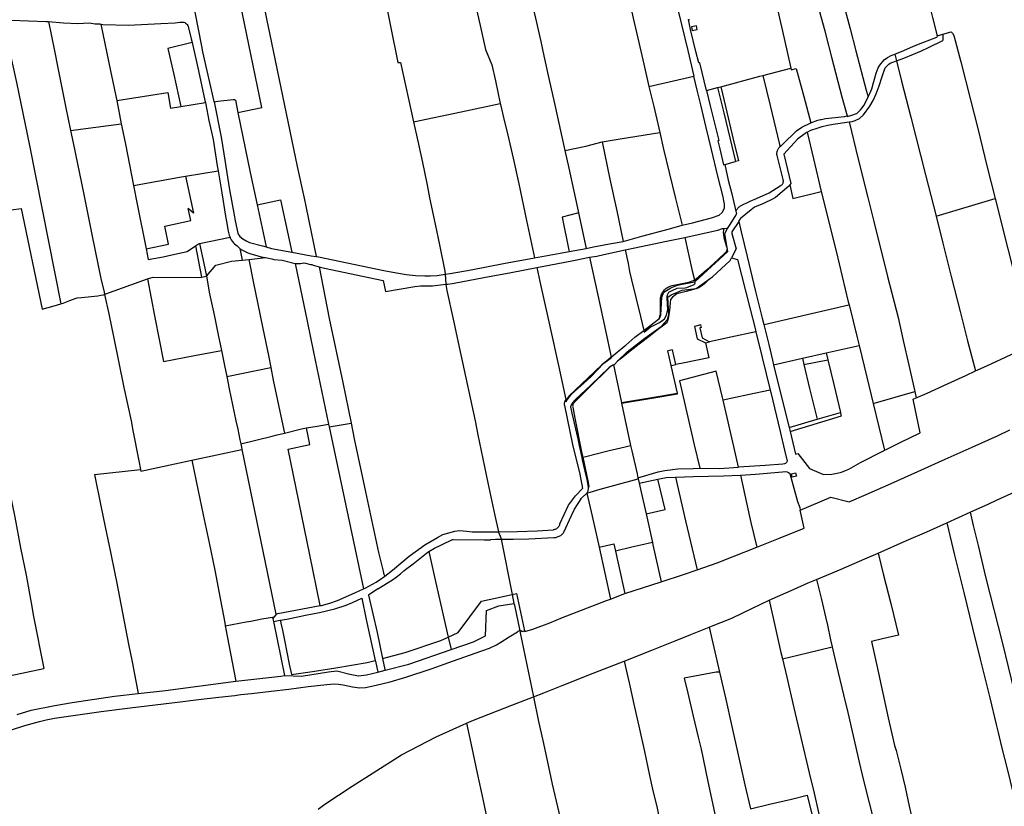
# Model space of a CAD drawing. Header units: inches. Extents: x 210911 to 224988, y 571697 to 586201.
# Tile 71 of 256: x 218325 to 219502, y 576539 to 577479. Entities that reach past the tile are written whole.
import ezdxf

# ---------------------------------------------------------------- set-up
doc = ezdxf.new("R2010")
doc.units = ezdxf.units.IN
doc.header["$MEASUREMENT"] = 0

msp = doc.modelspace()

# ---------------------------------------------------------------- linework, layer by layer
for points in [[(218590.115, 577627.689), (218620.288, 577476.373), (218621.128, 577472.769), (218656.167, 577304.096), (218664.566, 577266.123), (218666.548, 577256.444), (218679.16, 577196.3)], [(219028.921, 577603.018), (219034.273, 577601.426), (219037.247, 577601.23), (219041.692, 577601.254), (219053.619, 577602.326), (219066.966, 577603.667), (219072.277, 577603.548), (219076.584, 577602.301), (219080.131, 577600.841), (219082.849, 577598.535), (219084.143, 577596.339), (219088.736, 577582.928), (219090.381, 577576.622), (219094.938, 577559.528), (219099.459, 577541.214), (219115.811, 577473.9), (219123.164, 577442.617), (219130.404, 577412.146)], [(218858.99, 577543.924), (218860.471, 577537.396), (218865.267, 577516.552), (218875.971, 577469.099), (218881.508, 577443.873), (218889.049, 577425.444), (218893.248, 577406.391), (218899.133, 577379.275)], [(218758.579, 577517.43), (218776.672, 577428.332), (218779.85, 577428.259), (218795.374, 577357.439)], [(218932.509, 577519.196), (218941.211, 577481.204), (218947.483, 577453.4), (218951.319, 577436.094), (218957.271, 577409.096), (218963.837, 577379.138), (218976.188, 577322.993)], [(219302.801, 577523.78), (219311.472, 577490.995), (219314.2, 577480.532), (219317.363, 577468.403), (219324.186, 577442.074), (219336.558, 577395.09), (219338.761, 577387.103)], [(219227.173, 577505.163), (219231.095, 577490.041), (219238.469, 577456.905), (219246.583, 577421.357)], [(219273.664, 577516.616), (219282.511, 577483.165), (219286.943, 577466.167), (219288.282, 577461.033), (219295.146, 577434.545), (219307.588, 577387.295), (219313.812, 577364.727)], [(219407.856, 577514.22), (219416.033, 577481.896), (219421.545, 577460.193)], [(218585.439, 577368.586), (218614.043, 577374.533), (218588.2, 577500.147)], [(219053.394, 577500.656), (219058.041, 577481.183), (219064.63, 577452.101), (219070.519, 577426.44), (219076.804, 577399.514)], [(218534.004, 577488.594), (218541.924, 577447.924), (218543.137, 577441.174)], [(218304.366, 577478.502), (218314.033, 577479.041), (218356.156, 577477.404), (218358.888, 577477.181)], [(218304.366, 577478.502), (218320.639, 577404.431), (218336.25, 577329.157), (218373.904, 577139.885)], [(218358.888, 577477.181), (218376.814, 577475.715), (218394.077, 577474.937), (218407.746, 577475.521), (218414.631, 577474.681), (218415.16, 577474.689), (218416.616, 577474.644), (218420.488, 577474.436), (218421.42, 577474.275)], [(218358.888, 577477.181), (218366.116, 577442.154), (218370.235, 577421.906), (218379.863, 577374.2), (218385.407, 577347.185)], [(218421.42, 577474.275), (218423.837, 577473.856), (218454.641, 577472.815), (218493.137, 577474.961)], [(218421.42, 577474.275), (218433.13, 577418.503), (218440.165, 577384.366), (218440.475, 577382.796)], [(218493.137, 577474.961), (218510.555, 577475.786), (218516.02, 577476.588), (218518.845, 577476.525), (218520.669, 577476.325), (218521.889, 577475.934), (218522.807, 577475.346), (218524.018, 577474.304), (218524.785, 577473.568), (218525.52, 577472.483), (218526.054, 577471.275), (218526.535, 577469.868), (218529.56, 577456.745), (218530.596, 577452.147)], [(219145.542, 577394.979), (219137.839, 577427.959), (219136.522, 577427.689), (219133.082, 577441.593), (219126.652, 577467.883), (219123.924, 577479.535), (219125.164, 577479.839)], [(219134.495, 577467.57), (219133.543, 577472.181), (219127.62, 577470.959), (219128.572, 577466.347), (219134.495, 577467.57)], [(219370.836, 577438.273), (219381.717, 577442.798), (219393.218, 577447.635), (219404.419, 577452.062), (219421.058, 577458.46), (219421.63, 577459.483), (219421.545, 577460.193)], [(219372.875, 577430.083), (219381.698, 577433.602), (219393.175, 577438.338), (219402.553, 577442.235), (219411.141, 577446.351), (219428.09, 577454.429), (219428.586, 577455.426), (219428.714, 577457.51), (219428.467, 577461.241), (219428.329, 577462.089)], [(219421.545, 577460.193), (219428.329, 577462.089)], [(219428.329, 577462.089), (219437.977, 577464.785), (219439.873, 577463.36), (219441.277, 577460.608), (219449.853, 577428.908), (219461.254, 577383.754), (219469.961, 577349.541), (219481.326, 577303.192), (219490.654, 577265.862)], [(218530.596, 577452.147), (218501.809, 577445.012), (218508.936, 577414.01)], [(218530.596, 577452.147), (218538.234, 577418.251)], [(218543.137, 577441.174), (218556.722, 577381.683), (218556.854, 577381.371), (218556.908, 577381.107)], [(219344.885, 577402.736), (219346.507, 577408.541), (219348.635, 577415.552), (219350.948, 577421.904), (219352.969, 577425.028), (219358.074, 577431.592), (219361.854, 577434.152), (219366.572, 577436.85), (219370.836, 577438.273)], [(219370.836, 577438.273), (219372.875, 577430.083)], [(219316.069, 577357.22), (219319.896, 577357.901), (219323.26, 577359.161), (219328.518, 577361.332), (219333.418, 577365.887), (219341.073, 577375.911), (219345.083, 577382.716), (219348.288, 577390.984), (219352.015, 577400.224), (219355.667, 577411.572), (219359.177, 577421.927), (219363.699, 577426.274), (219365.311, 577427.386), (219368.497, 577428.668), (219372.875, 577430.083)], [(219372.875, 577430.083), (219378.872, 577406.008), (219389.894, 577362.881), (219407.313, 577294.023), (219420.033, 577244.745)], [(218508.936, 577414.01), (218517.193, 577375.515)], [(218538.234, 577418.251), (218546.061, 577382.724), (218546.475, 577380.568)], [(219076.804, 577399.514), (219130.404, 577412.146)], [(219116.367, 577233.71), (219128.881, 577236.629), (219151.594, 577242.744), (219160.904, 577245.98), (219164.473, 577249.172), (219166.095, 577251.656), (219167.028, 577254.436), (219167.324, 577257.31), (219167.124, 577259.187), (219166.443, 577263.141), (219165.372, 577267.802), (219159.342, 577292.547), (219151.78, 577324.386), (219145.376, 577350.626), (219138.682, 577377.75), (219134.488, 577395.329), (219130.404, 577412.146)], [(219162.639, 577399.368), (219209.531, 577411.902), (219213.104, 577412.814)], [(219213.104, 577412.814), (219246.583, 577421.357)], [(219213.104, 577412.814), (219221.675, 577377.069), (219232.738, 577330.413), (219233.585, 577327.877)], [(219246.583, 577421.357), (219247.01, 577419.489), (219252.885, 577421.033), (219262.04, 577387.663), (219270.543, 577356.254)], [(219076.804, 577399.514), (219082.697, 577375.707), (219089.667, 577344.521)], [(219158.888, 577398.365), (219162.639, 577399.368)], [(219162.639, 577399.368), (219168.171, 577375.742), (219177.622, 577336.559), (219183.877, 577310.913), (219180.246, 577309.944)], [(219338.761, 577387.103), (219340.715, 577391.249), (219343.216, 577396.766), (219344.885, 577402.736)], [(218440.475, 577382.796), (218501.612, 577392.308), (218504.889, 577373.87)], [(219145.542, 577394.979), (219158.888, 577398.365)], [(219145.542, 577394.979), (219150.077, 577376.439), (219160.317, 577334.98), (219159.203, 577334.712), (219161.422, 577325.213), (219166.12, 577305.838), (219167.628, 577306.276)], [(219158.888, 577398.365), (219166.356, 577367.998), (219175.917, 577328.207), (219180.246, 577309.944)], [(218440.475, 577382.796), (218445.975, 577354.981)], [(218504.889, 577373.87), (218517.193, 577375.515)], [(218517.193, 577375.515), (218546.475, 577380.568)], [(218546.475, 577380.568), (218546.969, 577377.996), (218550.742, 577359.042), (218553.817, 577344.973), (218555.842, 577336.065), (218560.643, 577304.949), (218561.685, 577298.696)], [(218556.908, 577381.107), (218558.997, 577381.61), (218561.265, 577382.135), (218579.623, 577384.158), (218581.282, 577384.043), (218582.428, 577383.228), (218585.439, 577368.586)], [(218556.908, 577381.107), (218565.403, 577339.172), (218570.372, 577309.23), (218574.887, 577278.683), (218581.138, 577243.711), (218582.161, 577239.08)], [(218795.374, 577357.439), (218852.26, 577369.417), (218899.133, 577379.275)], [(218899.133, 577379.275), (218899.404, 577378.026), (218903.081, 577362.369), (218908.154, 577341.478), (218914.521, 577313.981), (218921.103, 577283.235), (218930.449, 577239.457), (218940.092, 577194.694)], [(219323.621, 577366.818), (219325.272, 577367.364), (219329.59, 577371.709), (219331.821, 577374.276), (219333.823, 577376.789), (219336.403, 577382.104), (219338.761, 577387.103)], [(218585.439, 577368.586), (218600.185, 577296.881), (218608.455, 577258.135)], [(219282.989, 577360.303), (219287.951, 577361.358), (219299.372, 577362.744), (219310.312, 577363.789)], [(219310.312, 577363.789), (219311.143, 577363.927)], [(219311.143, 577363.927), (219313.812, 577364.727)], [(219313.812, 577364.727), (219313.906, 577364.386)], [(219313.906, 577364.386), (219314.061, 577363.826), (219320.566, 577365.809), (219323.621, 577366.818)], [(218385.407, 577347.185), (218445.975, 577354.981)], [(218445.975, 577354.981), (218446.645, 577351.594), (218451.146, 577330.858), (218460.55, 577281.366)], [(218795.374, 577357.439), (218800.445, 577334.303), (218804.715, 577314.398), (218807.917, 577299.155), (218811.955, 577279.686), (218814.609, 577266.414), (218821.097, 577235.121), (218826.273, 577210.306), (218832.792, 577178.864), (218833.197, 577175.299)], [(219259.767, 577350.904), (219270.382, 577356.175), (219270.543, 577356.254)], [(219266.044, 577344.969), (219270.385, 577347.528), (219278.078, 577349.982), (219284.104, 577351.655), (219290.588, 577353.206), (219297.202, 577354.504), (219316.069, 577357.22)], [(219270.543, 577356.254), (219278.574, 577359.365), (219281.905, 577360.073)], [(219281.905, 577360.073), (219282.707, 577360.274), (219282.989, 577360.303)], [(219316.069, 577357.22), (219327.055, 577312.798), (219338.541, 577266.933), (219345.786, 577238.215), (219362.104, 577172.367), (219374.589, 577123.568), (219380.959, 577095.855), (219387.63, 577066.368), (219394.654, 577035.121)], [(218385.407, 577347.185), (218388.449, 577332.36), (218401.129, 577270.698), (218411.353, 577220.569), (218421.671, 577170.056), (218425.438, 577153.823), (218426.025, 577151.161)], [(219020.961, 577333.359), (219042.459, 577336.995), (219089.667, 577344.521)], [(219089.667, 577344.521), (219094.293, 577324.764), (219100.997, 577296.775), (219108.498, 577265.749), (219116.367, 577233.71)], [(219233.769, 577327.33), (219236.489, 577330.23), (219253.286, 577346.481)], [(219266.044, 577344.969), (219263.7, 577343.586), (219254.281, 577336.64), (219238.056, 577318.817), (219242.513, 577300.48), (219246.519, 577283.763), (219245.28, 577282.191)], [(219253.286, 577346.481), (219259.767, 577350.904)], [(219266.044, 577344.969), (219273.607, 577313.173), (219282.879, 577274.165)], [(218976.188, 577322.993), (219001.537, 577328.376), (219020.961, 577333.359)], [(219020.961, 577333.359), (219030.143, 577288.991), (219038.285, 577251.037), (219046.206, 577214.528)], [(218976.188, 577322.993), (218980.932, 577302.046), (218991.08, 577256.123), (218992.706, 577248.652)], [(219229.998, 577317.325), (219229.896, 577318.284), (219229.869, 577319.247), (219229.919, 577320.21), (219230.044, 577321.166), (219230.244, 577322.109), (219230.518, 577323.034), (219230.864, 577323.934), (219231.28, 577324.804), (219231.764, 577325.638), (219232.311, 577326.431), (219232.92, 577327.179), (219233.585, 577327.877)], [(219237.314, 577288.259), (219229.998, 577317.325)], [(219233.585, 577327.877), (219233.769, 577327.33)], [(219167.628, 577306.276), (219180.246, 577309.944)], [(219167.628, 577306.276), (219171.72, 577287.514), (219175.823, 577271.23), (219180.893, 577250.685)], [(218522.872, 577292.284), (218561.685, 577298.696)], [(218561.685, 577298.696), (218566.044, 577272.527), (218570.432, 577244.561), (218571.739, 577238.383)], [(218460.55, 577281.366), (218518.016, 577291.482), (218522.872, 577292.284)], [(218460.55, 577281.366), (218464.788, 577259.062), (218475.744, 577205.54)], [(218522.872, 577292.284), (218532.221, 577248.221), (218526.033, 577253.683)], [(219245.28, 577282.191), (219243.891, 577280.429), (219228.044, 577267.132), (219224.413, 577264.878), (219213.857, 577259.646), (219203.01, 577255.325), (219199.108, 577252.382), (219192.693, 577247.022), (219186.202, 577241.762), (219183.951, 577238.763), (219184.119, 577238.092)], [(219233.787, 577280.966), (219234.406, 577281.256), (219234.987, 577281.615), (219235.525, 577282.037), (219236.011, 577282.517), (219236.439, 577283.049), (219236.804, 577283.627), (219237.102, 577284.242), (219237.328, 577284.887), (219237.479, 577285.553), (219237.554, 577286.232), (219237.551, 577286.915), (219237.471, 577287.594), (219237.314, 577288.259)], [(219245.28, 577282.191), (219249.042, 577265.707), (219282.879, 577274.165)], [(219186.473, 577256.86), (219197.738, 577262.505), (219205.594, 577265.641), (219220.46, 577272.385), (219233.787, 577280.966)], [(219282.879, 577274.165), (219300.607, 577202.822), (219315.161, 577142.185), (219316.032, 577138.626)], [(218608.455, 577258.135), (218636.415, 577263.989), (218650.06, 577201.515)], [(218608.455, 577258.135), (218619.175, 577207.908)], [(219420.033, 577244.745), (219490.654, 577265.862)], [(219490.654, 577265.862), (219505.738, 577205.537), (219519.123, 577153.624), (219535.326, 577090.728)], [(218245.159, 577242.52), (218326.36, 577253.695), (218351.254, 577133.468), (218365.723, 577137.602)], [(218475.744, 577205.54), (218502.356, 577211.225), (218498, 577232.848), (218529.018, 577239.607), (218526.033, 577253.683)], [(218992.706, 577248.652), (218991.449, 577248.314), (218973.02, 577243.364), (218981.037, 577203.864), (218981.366, 577202.245)], [(218992.706, 577248.652), (219001.956, 577206.153)], [(219170.914, 577229.73), (219173.989, 577234.833), (219180.941, 577246.296), (219181.682, 577247.488)], [(219180.893, 577250.685), (219181.375, 577251.624), (219181.925, 577252.525), (219182.541, 577253.383), (219183.219, 577254.192), (219183.955, 577254.948), (219184.746, 577255.648), (219185.587, 577256.286), (219186.473, 577256.86)], [(219180.893, 577250.685), (219181.682, 577247.488)], [(218571.739, 577238.383), (218573.859, 577226.824), (218575.069, 577221.955), (218575.97, 577219.444)], [(218582.161, 577239.08), (218585.18, 577224.195), (218585.84, 577222.961), (218586.744, 577221.447), (218587.824, 577220.464)], [(219184.119, 577238.092), (219175.846, 577225.914), (219175.947, 577223.832), (219181.299, 577205.578), (219175.702, 577194.962)], [(219184.119, 577238.092), (219187.122, 577226.1), (219194.227, 577196.364), (219204.294, 577154.496), (219212.11, 577122.685), (219213.985, 577115.22)], [(219420.033, 577244.745), (219428.121, 577212.49), (219438.262, 577172.481), (219448.814, 577130.612), (219457.692, 577095.649), (219467.075, 577059.598)], [(219046.206, 577214.528), (219068.361, 577220.586), (219101.227, 577229.515), (219116.367, 577233.71)], [(219119.636, 577219.194), (219139.247, 577223.468), (219159.185, 577227.873), (219164.752, 577229.744), (219166.532, 577229.894)], [(219131.602, 577166.234), (219132.223, 577166.351), (219171.213, 577202.222), (219167.436, 577223.959), (219170.914, 577229.73)], [(219166.532, 577229.894), (219165.684, 577225.308), (219166.534, 577219.055), (219169.621, 577207.82)], [(219166.532, 577229.894), (219169.294, 577230.128), (219170.914, 577229.73)], [(218534.906, 577209.294), (218538.433, 577211.636)], [(218538.433, 577211.636), (218539.68, 577211.895)], [(218539.68, 577211.895), (218575.97, 577219.444)], [(218539.68, 577211.895), (218544.592, 577188.093), (218547.815, 577172.969)], [(218575.97, 577219.444), (218576.25, 577218.662), (218577.347, 577216.521), (218578.576, 577214.854), (218580.249, 577212.805), (218581.508, 577211.588), (218582.942, 577210.292), (218584.426, 577209.097), (218586.529, 577207.368), (218587.837, 577205.975)], [(218587.824, 577220.464), (218591.102, 577217.734), (218595.884, 577214.662), (218599.452, 577213.03), (218614.77, 577209.106), (218619.175, 577207.908)], [(219001.956, 577206.153), (219010.571, 577207.827), (219029.859, 577211.437), (219046.206, 577214.528)], [(219048.532, 577204.242), (219084.593, 577211.839), (219095.844, 577214.159), (219119.636, 577219.194)], [(219119.636, 577219.194), (219128.562, 577179.319), (219131.108, 577168.36)], [(218475.744, 577205.54), (218477.986, 577192.781), (218496.127, 577196.087), (218506.61, 577198.422), (218524.791, 577202.575)], [(218524.791, 577202.575), (218534.906, 577209.294)], [(218534.906, 577209.294), (218541.997, 577171.874)], [(218587.837, 577205.975), (218590.244, 577204.541), (218593.445, 577202.697), (218597.22, 577200.62), (218600.758, 577199.497), (218605.17, 577198.362), (218613.395, 577196.15), (218618.409, 577195.131)], [(218587.837, 577205.975), (218590.305, 577192.136)], [(218619.175, 577207.908), (218625.744, 577206.12), (218650.06, 577201.515)], [(218650.06, 577201.515), (218673.149, 577197.266), (218679.16, 577196.3)], [(218940.092, 577194.694), (218970.804, 577200.24), (218981.366, 577202.245)], [(218981.366, 577202.245), (219001.956, 577206.153)], [(219005.569, 577195.514), (219014.356, 577196.975), (219022.719, 577198.65), (219048.532, 577204.242)], [(219048.532, 577204.242), (219051.801, 577188), (219053.688, 577178.675), (219056.067, 577168.568), (219061.515, 577145.874), (219066.59, 577124.674), (219070.549, 577107.981)], [(219168.558, 577201.674), (219159.495, 577192.841), (219145.794, 577180.004), (219133.258, 577169.28), (219131.139, 577168.225)], [(219169.621, 577207.82), (219169.896, 577207.27), (219170.1, 577206.689), (219170.228, 577206.087), (219170.279, 577205.473), (219170.252, 577204.858), (219170.147, 577204.252), (219169.966, 577203.663), (219169.712, 577203.103), (219169.389, 577202.579), (219169.002, 577202.1), (219168.558, 577201.674)], [(218547.815, 577172.969), (218558.862, 577185.961), (218577.553, 577190.955), (218590.305, 577192.136)], [(218590.305, 577192.136), (218598.517, 577192.897)], [(218598.517, 577192.897), (218601.879, 577193.042)], [(218598.517, 577192.897), (218604.216, 577164.706), (218608.914, 577141.305), (218615.267, 577110.215), (218622.018, 577078.132), (218624.827, 577063.677)], [(218601.879, 577193.042), (218618.409, 577195.131)], [(218618.409, 577195.131), (218625.843, 577193.581), (218628.311, 577192.973), (218638.203, 577191.864), (218653.831, 577188.049)], [(218653.831, 577188.049), (218660.191, 577188.065), (218664.201, 577188.688), (218666.173, 577188.386), (218672.036, 577187.042)], [(218653.831, 577188.049), (218668.215, 577119.276), (218675.951, 577081.93)], [(218679.16, 577196.3), (218681.653, 577195.899), (218750.243, 577181.599), (218759.919, 577179.59), (218774.849, 577176.744), (218786.749, 577175.028), (218797.819, 577173.674), (218809.01, 577173.298), (218815.241, 577173.423), (218823.817, 577173.716), (218833.198, 577175.276)], [(218833.197, 577175.299), (218839.051, 577176.158), (218864.117, 577180.655), (218902.874, 577187.956), (218940.092, 577194.694)], [(218942.977, 577183.29), (218974.391, 577189.332), (218988.693, 577192.097), (219005.569, 577195.514)], [(219005.569, 577195.514), (219012.875, 577163.021), (219018.381, 577137.507), (219024.697, 577107.914), (219031.566, 577075.946)], [(219150.553, 577170.373), (219152.973, 577172.09), (219173.892, 577191.528), (219175.702, 577194.962)], [(219175.702, 577194.962), (219182.786, 577192.975), (219197.409, 577135.108), (219203.722, 577110.189), (219204.635, 577106.389)], [(218672.036, 577187.042), (218673.608, 577186.675), (218675.464, 577186.159), (218676.855, 577185.538), (218682.394, 577184.141)], [(218682.394, 577184.141), (218688.764, 577182.534), (218759.025, 577167.868), (218761.804, 577154.555)], [(218682.394, 577184.141), (218694.661, 577122.226), (218710.765, 577045.714), (218720.652, 576997.36)], [(218833.197, 577175.299), (218833.198, 577175.276)], [(218833.831, 577163.27), (218836.552, 577163.279), (218843.893, 577164.69), (218879.436, 577171.345), (218912.298, 577177.364), (218942.977, 577183.29)], [(218942.977, 577183.29), (218946.345, 577166.585), (218947.955, 577159.4), (218958.577, 577111.327), (218968.536, 577065.985), (218977.338, 577025.667)], [(218427.324, 577151.634), (218477.505, 577169.576)], [(218477.505, 577169.576), (218484.011, 577171.902), (218538.251, 577171.169)], [(218477.505, 577169.576), (218486.25, 577123.592), (218496.286, 577070.744), (218533.521, 577078.014), (218565.648, 577084.23)], [(218538.251, 577171.169), (218541.997, 577171.874)], [(218541.997, 577171.874), (218547.815, 577172.969)], [(218547.815, 577172.969), (218551.608, 577151.858)], [(218833.198, 577175.276), (218833.831, 577163.27)], [(219039.343, 577071.269), (219050.764, 577082.573), (219071.791, 577098.976), (219091.552, 577112.602), (219098.867, 577120.938), (219100.563, 577126.905), (219099.608, 577147.635), (219103.434, 577150.778), (219116.434, 577156.229), (219133.182, 577158.049), (219150.553, 577170.373)], [(219150.553, 577170.373), (219145.818, 577166.122), (219143.061, 577163.749), (219138.824, 577160.742), (219136.381, 577159.088), (219130.255, 577156.993), (219121.228, 577154.781), (219113.537, 577152.645), (219109.988, 577151.652), (219106.907, 577149.501), (219104.847, 577147.789), (219102.709, 577145.11), (219102.222, 577140.988), (219101.526, 577131.892), (219100.669, 577127.066), (219099.656, 577121.983), (219098.158, 577117.15), (219094.628, 577114.521), (219086.977, 577108.707), (219076.558, 577100.47), (219065.318, 577091.541), (219054.544, 577083.226), (219045.623, 577076.146), (219039.343, 577071.269)], [(219070.549, 577107.981), (219070.973, 577106.183), (219078.349, 577111.835), (219089.407, 577117.556), (219092.409, 577119.37), (219095.327, 577121.767), (219097.637, 577126.266), (219099.536, 577133.223), (219099.028, 577139.77), (219098.649, 577146.04), (219098.516, 577148.782), (219099.003, 577150.515), (219100.589, 577153.887), (219104.403, 577155.762), (219110.668, 577158.707), (219120.165, 577158.923), (219122.218, 577159.354), (219131.013, 577163.142), (219132.067, 577164.247), (219131.602, 577166.234)], [(219088.34, 577121.578), (219089.428, 577122.41), (219090.959, 577126.313), (219092.219, 577147.872), (219094.535, 577153.892), (219102.811, 577159.006), (219111.049, 577162.22), (219116.533, 577163.414), (219131.602, 577166.234)], [(219104.665, 577161.796), (219124.45, 577165.937)], [(219124.45, 577165.937), (219125.605, 577166.203), (219126.745, 577166.525), (219127.868, 577166.903), (219128.972, 577167.336), (219130.052, 577167.822), (219131.108, 577168.36)], [(219131.108, 577168.36), (219131.139, 577168.225)], [(219131.139, 577168.225), (219131.602, 577166.234)], [(218551.608, 577151.858), (218556.967, 577126.59), (218561.755, 577102.96), (218565.648, 577084.23)], [(218761.804, 577154.555), (218796.884, 577160.737), (218803.769, 577161.17)], [(218803.769, 577161.17), (218808.179, 577161.23), (218818.221, 577161.537), (218827.629, 577162.611), (218833.831, 577163.27)], [(218833.831, 577163.27), (218833.851, 577162.894), (218835.282, 577155.921), (218842.785, 577121.711), (218852.076, 577079.092), (218869.05, 576999.999)], [(219090.514, 577143.275), (219090.503, 577144.479), (219090.571, 577145.682), (219090.719, 577146.877), (219090.946, 577148.06), (219091.25, 577149.225), (219091.631, 577150.367), (219092.086, 577151.482), (219092.614, 577152.564), (219093.213, 577153.61), (219093.879, 577154.613), (219094.61, 577155.57), (219095.403, 577156.476), (219096.254, 577157.328), (219097.16, 577158.122), (219098.116, 577158.855), (219099.118, 577159.522), (219100.162, 577160.122), (219101.244, 577160.651), (219102.358, 577161.108), (219103.5, 577161.49), (219104.665, 577161.796)], [(218373.904, 577139.885), (218376.495, 577140.608), (218384.646, 577144.025), (218390.83, 577146.268), (218393.243, 577147.111), (218398.602, 577147.464), (218417.839, 577149.381), (218421.701, 577150.03), (218424.862, 577150.738), (218426.025, 577151.161)], [(218426.025, 577151.161), (218427.324, 577151.634)], [(218426.025, 577151.161), (218431.124, 577128.032), (218436.988, 577098.954), (218442.674, 577071.196), (218449.071, 577039.663), (218457.68, 577000), (218459.95, 576988.36), (218467.05, 576952.1), (218468.8, 576942.005)], [(219090.628, 577129.446), (219090.514, 577143.275)], [(218365.723, 577137.602), (218373.904, 577139.885)], [(219088.34, 577121.578), (219088.864, 577122.474), (219089.324, 577123.404), (219089.718, 577124.364), (219090.042, 577125.35), (219090.297, 577126.356), (219090.48, 577127.377), (219090.59, 577128.409), (219090.628, 577129.446)], [(219213.985, 577115.22), (219214.406, 577115.316), (219271.237, 577128.323), (219315.867, 577138.588), (219316.032, 577138.626)], [(219316.032, 577138.626), (219325.593, 577099.56), (219328.017, 577089.987)], [(219070.549, 577107.981), (219088.34, 577121.578)], [(219049.027, 577090.298), (219059.891, 577099.836), (219070.549, 577107.981)], [(219139.495, 577111.401), (219138.784, 577114.776), (219131.258, 577112.852)], [(219131.258, 577112.852), (219134.632, 577098.144)], [(219139.495, 577111.401), (219137.711, 577111.021)], [(219137.711, 577111.021), (219140.373, 577099.412)], [(219204.635, 577106.389), (219174.765, 577099.928), (219149.182, 577094.377)], [(219204.635, 577106.389), (219212.027, 577075.615), (219221.627, 577036.866)], [(219213.985, 577115.22), (219219.97, 577091.383), (219224.56, 577072.565), (219225.92, 577067.044)], [(219134.632, 577098.144), (219144.317, 577093.321)], [(219140.373, 577099.412), (219149.182, 577094.377)], [(219144.317, 577093.321), (219149.182, 577094.377)], [(219144.317, 577093.321), (219148.342, 577075.512)], [(218565.648, 577084.23), (218569.406, 577066.148), (218572.137, 577052.932)], [(218675.951, 577081.93), (218687.733, 577024.886), (218693.737, 576996.149)], [(219031.566, 577075.946), (219048.016, 577089.551), (219049.027, 577090.298)], [(219105.117, 577084.814), (219099.253, 577083.542)], [(219103.274, 577066.128), (219099.253, 577083.542)], [(219109.149, 577067.351), (219105.117, 577084.814)], [(219260.349, 577074.747), (219288.876, 577081.11)], [(219288.876, 577081.11), (219328.017, 577089.987)], [(219288.876, 577081.11), (219290.892, 577072.741)], [(219328.017, 577089.987), (219337.247, 577052.326), (219344.908, 577020.717)], [(219467.075, 577059.598), (219480.755, 577065.91), (219509.963, 577079.215), (219533.688, 577089.965), (219535.326, 577090.728)], [(219031.566, 577075.946), (219028.326, 577073.208), (219020.632, 577067.11), (219003.596, 577051.158), (218981.268, 577029.908), (218977.592, 577024.506)], [(218977.967, 577022.788), (218978.232, 577023.84), (218983.957, 577031.439), (219007.33, 577052.692), (219023.054, 577068.79), (219031.71, 577075.275)], [(219031.566, 577075.946), (219031.71, 577075.275)], [(219034.538, 577066.896), (219035.503, 577067.469), (219039.343, 577071.269)], [(219119.442, 577069.494), (219109.149, 577067.351)], [(219148.342, 577075.512), (219119.442, 577069.494)], [(219225.92, 577067.044), (219260.349, 577074.747)], [(219260.349, 577074.747), (219262.109, 577067.394)], [(219262.109, 577067.394), (219290.892, 577072.741)], [(219290.892, 577072.741), (219297.981, 577043.32), (219306.002, 577010.073)], [(218572.137, 577052.932), (218624.827, 577063.677)], [(218624.827, 577063.677), (218627.721, 577048.78), (218637.87, 577000), (218641.171, 576985.346)], [(219030.54, 577064.523), (219029.43, 577063.865), (219007.501, 577042.471), (218989.007, 577025.402), (218985.033, 577021.078), (218983.192, 577016.821), (218984.735, 577009.177), (218991.711, 576978.489), (218993.551, 576970.646), (218996.523, 576956.28)], [(219030.54, 577064.523), (219026.034, 577060.071), (219008.616, 577043.13), (218987.766, 577022.527)], [(219034.538, 577066.896), (219030.54, 577064.523)], [(219034.538, 577066.896), (219043.567, 577023.706), (219043.943, 577021.956)], [(219103.274, 577066.128), (219109.149, 577067.351)], [(219110.859, 577033.279), (219103.274, 577066.128)], [(219165.568, 577024.66), (219164.859, 577027.777), (219157.352, 577059.287), (219113.466, 577047.863), (219118.883, 577023.517), (219131.068, 576971.347), (219137.776, 576943.28)], [(219225.92, 577067.044), (219236.989, 577022.064), (219244.53, 576992.058)], [(219262.109, 577067.394), (219268.977, 577038.704), (219277.964, 577001.931)], [(219396.373, 577027.474), (219409.406, 577033.251), (219433.866, 577044.188), (219455.769, 577054.383), (219467.075, 577059.598)], [(218572.137, 577052.932), (218575.133, 577038.43), (218582.99, 577000), (218585.14, 576989.97), (218587.86, 576977.19), (218588.782, 576972.401)], [(219221.627, 577036.866), (219194.932, 577031.102), (219165.568, 577024.66)], [(219221.627, 577036.866), (219222.399, 577033.751), (219233.657, 576987.187), (219238.979, 576964.966), (219242.052, 576951.83), (219241.341, 576950.167), (219239.962, 576948.977), (219238.826, 576948.527), (219236.923, 576948.345), (219215.838, 576946.718), (219183.94, 576944.514)], [(219344.908, 577020.717), (219394.654, 577035.121)], [(219394.654, 577035.121), (219396.373, 577027.474)], [(218977.338, 577025.667), (218976.896, 577024.96), (218976.514, 577024.219), (218976.196, 577023.448), (218975.945, 577022.653), (218975.761, 577021.839), (218975.646, 577021.014), (218975.601, 577020.181), (218975.627, 577019.347), (218975.722, 577018.519)], [(218977.338, 577025.667), (218977.592, 577024.506)], [(218977.592, 577024.506), (218977.967, 577022.788)], [(218987.766, 577022.527), (218987.273, 577022.035), (218986.837, 577021.492), (218986.462, 577020.905), (218986.152, 577020.282), (218985.912, 577019.628), (218985.743, 577018.952), (218985.649, 577018.262), (218985.63, 577017.566), (218985.687, 577016.872), (218985.818, 577016.188)], [(219043.943, 577021.956), (219080.124, 577028.038), (219110.877, 577033.201)], [(219044.153, 577020.977), (219080.29, 577027.052), (219111.102, 577032.225)], [(219110.877, 577033.201), (219110.859, 577033.279)], [(219111.102, 577032.225), (219110.877, 577033.201)], [(219183.94, 576944.514), (219178.146, 576969.37), (219165.568, 577024.66)], [(219358.52, 576964.839), (219360.318, 576965.731), (219377.16, 576973.998), (219401.212, 576985.834), (219392.677, 577025.836), (219396.373, 577027.474)], [(218975.722, 577018.519), (218985.357, 576971.748), (218994.018, 576936.366), (218997.386, 576919.261)], [(218985.818, 577016.188), (218988.265, 577003.346), (218996.249, 576963.119), (218997.689, 576956.566)], [(219043.943, 577021.956), (219043.949, 577021.928)], [(219043.949, 577021.928), (219044.153, 577020.977)], [(219044.153, 577020.977), (219054.958, 576970.664)], [(219344.908, 577020.717), (219358.52, 576964.839)], [(218869.05, 576999.999), (218872.26, 576983.38), (218884.3, 576925.76), (218892.52, 576886.97), (218896.81, 576867.547)], [(219244.53, 576992.058), (219277.964, 577001.931)], [(219245.669, 576987.178), (219306.983, 577006.008), (219306.002, 577010.073)], [(219277.964, 577001.931), (219306.002, 577010.073)], [(218641.171, 576985.346), (218661.318, 576990.403), (218667.38, 576991.47)], [(218683.935, 576779.231), (218671.55, 576839.74), (218645.47, 576966.19), (218671.45, 576971.7), (218667.38, 576991.47)], [(218667.38, 576991.47), (218680.03, 576993.72), (218693.737, 576996.149)], [(218693.737, 576996.149), (218693.763, 576996.023), (218694.445, 576992.82)], [(218694.445, 576992.82), (218720.652, 576997.36)], [(218694.445, 576992.82), (218720.07, 576872.55), (218735.492, 576799.09)], [(218720.652, 576997.36), (218724.53, 576978.395), (218738.04, 576915.35), (218753.62, 576842.81), (218759.1, 576820.26), (218759.65, 576818.08), (218760.02, 576816.95), (218761.02, 576814.486)], [(219244.53, 576992.058), (219245.669, 576987.178)], [(219245.669, 576987.178), (219251.956, 576960.242), (219254.97, 576960.823), (219268.658, 576943.001), (219285.533, 576936.001), (219295.463, 576936.132), (219302.024, 576937.327), (219307.135, 576938.653), (219311.729, 576940.605), (219315.612, 576942.444), (219329.796, 576950.085), (219357.091, 576964.131), (219358.52, 576964.839)], [(219257.745, 576893.293), (219294.438, 576908.73), (219316.192, 576903.204), (219336.43, 576912.007), (219366.229, 576925.102), (219398.346, 576939.452), (219431.067, 576954.167), (219463.437, 576968.623), (219494.319, 576982.319), (219508.148, 576989.17)], [(218588.782, 576972.401), (218626.337, 576981.88), (218632.371, 576983.403)], [(218632.371, 576983.403), (218641.171, 576985.346)], [(218530.195, 576952.82), (218590.122, 576965.702)], [(218588.782, 576972.401), (218589.55, 576968.41), (218590.122, 576965.702)], [(218590.122, 576965.702), (218630.73, 576769.151)], [(218997.689, 576956.566), (219001.522, 576957.509), (219027.852, 576963.98), (219048.329, 576969.029), (219054.958, 576970.664)], [(219054.958, 576970.664), (219056.34, 576964.228), (219062.607, 576936.763), (219063.701, 576932.011)], [(218469.198, 576939.708), (218530.195, 576952.82)], [(218530.195, 576952.82), (218538.04, 576916.3), (218543.88, 576887.7), (218550.98, 576854.22), (218557.71, 576821.62), (218563, 576793.92), (218569.68, 576758.42), (218570.165, 576755.063)], [(218996.523, 576956.28), (218997.689, 576956.566)], [(218996.523, 576956.28), (218997.106, 576953.461), (219000.042, 576939.844), (219002.634, 576929.901), (219004.177, 576920.386)], [(218997.689, 576956.566), (219003.87, 576928.436), (219004.782, 576921.733), (219004.177, 576920.386)], [(218413.931, 576935.715), (218468.8, 576942.005)], [(218468.8, 576942.005), (218469.198, 576939.708)], [(219063.701, 576932.011), (219087.747, 576938.987), (219095.979, 576940.539), (219111.367, 576942.585), (219129.522, 576943.15), (219137.776, 576943.28)], [(219137.776, 576943.28), (219161.15, 576943.114), (219183.94, 576944.514)], [(218308.988, 576932.333), (218311.89, 576918.06), (218318.59, 576884.78), (218325.29, 576848.33), (218332.08, 576815.51), (218338.36, 576782.32), (218340.832, 576765.995)], [(218413.931, 576935.715), (218421.37, 576898.39), (218426.8, 576873.42), (218432.92, 576843.11), (218438.1, 576817.69), (218440.07, 576807.91), (218454.73, 576733.01), (218458.95, 576711.83), (218466.181, 576674.104)], [(219002.503, 576913.665), (219018.638, 576918.39), (219036.243, 576923.265), (219063.973, 576930.825)], [(219063.701, 576932.011), (219063.973, 576930.825)], [(219063.973, 576930.825), (219065.184, 576925.566)], [(219065.184, 576925.566), (219087.448, 576930.35)], [(219073.329, 576888.867), (219096.291, 576894.004), (219087.448, 576930.35)], [(219087.448, 576930.35), (219097.374, 576932.483), (219108.601, 576932.764)], [(219108.601, 576932.764), (219130.131, 576933.303), (219166.11, 576934.428), (219186.195, 576935.048)], [(219108.601, 576932.764), (219120.657, 576880.542), (219134.388, 576822.075)], [(219186.195, 576935.048), (219204.26, 576936.45), (219236.531, 576939.219), (219240.161, 576939.352), (219241.972, 576938.923), (219243.583, 576938.186), (219245.304, 576936.969), (219249.035, 576924.021), (219254.585, 576903.505), (219257.055, 576896.533), (219257.745, 576893.293)], [(219186.195, 576935.048), (219193.387, 576901.933), (219198.628, 576878.364), (219205.76, 576849.135)], [(219247.259, 576936.748), (219252.127, 576937.868), (219253.109, 576933.692), (219248.229, 576932.561), (219247.259, 576936.748)], [(218997.386, 576919.261), (218989.089, 576910.377)], [(219004.177, 576920.386), (219004.29, 576919.689), (219003.69, 576915.767), (219003.188, 576914.986), (219002.503, 576913.665)], [(219065.184, 576925.566), (219067.698, 576914.64), (219073.329, 576888.867)], [(219460.803, 576890.744), (219483.296, 576900.991), (219492.443, 576905.131), (219501.211, 576909.149), (219522.178, 576918.688), (219522.537, 576918.865)], [(218970.11, 576876.949), (218980.828, 576899.042), (218989.089, 576910.377)], [(218991.285, 576900.152), (218993.751, 576903.46), (218996.216, 576907.669), (219002.503, 576913.665)], [(219002.503, 576913.665), (219008.795, 576886.226), (219017.119, 576848.912)], [(218975.124, 576866.852), (218984.139, 576886.808), (218987.88, 576894.485), (218991.285, 576900.152)], [(219205.76, 576849.135), (219233.66, 576860.218), (219262.341, 576871.72), (219257.745, 576893.293)], [(219073.329, 576888.867), (219080.937, 576854.662)], [(219433.027, 576878.24), (219460.803, 576890.744)], [(219460.803, 576890.744), (219464.504, 576874.772), (219470.36, 576850.883), (219479.393, 576813.707), (219499.578, 576733.748), (219519.767, 576650.206), (219532.735, 576598.408), (219544.45, 576548.854)], [(218919.704, 576867.618), (218943.251, 576868.367), (218962.387, 576869.667)], [(218970.11, 576876.949), (218969.944, 576876.151), (218969.703, 576875.372), (218969.391, 576874.619), (218969.01, 576873.899), (218968.563, 576873.217), (218968.054, 576872.58), (218967.487, 576871.994), (218966.869, 576871.463), (218966.203, 576870.993), (218965.497, 576870.586), (218964.755, 576870.248), (218963.985, 576869.981), (218963.193, 576869.786), (218962.387, 576869.667)], [(219350.95, 576841.917), (219384.913, 576856.805), (219408.908, 576867.445), (219433.027, 576878.24)], [(219433.027, 576878.24), (219442.261, 576839.517), (219453.136, 576794.952), (219463.754, 576752.186), (219472.833, 576715.315), (219484.269, 576668.955), (219492.05, 576637.145), (219494.154, 576627.575), (219498.408, 576610.342), (219504.962, 576584), (219515.856, 576539.866)], [(218761.02, 576814.486), (218770.116, 576821.458), (218790.215, 576838.165), (218808.718, 576851.773), (218823.969, 576860.514), (218830.45, 576864.114), (218844.572, 576868.295), (218850.189, 576868.759), (218859.116, 576868.08), (218865.294, 576867.278)], [(218820.386, 576847.916), (218829.69, 576852.358), (218841.805, 576858.113), (218842.956, 576858.256), (218879.696, 576857.724), (218880.434, 576857.764)], [(218865.294, 576867.278), (218877.175, 576867.51), (218896.81, 576867.547)], [(218880.434, 576857.764), (218887.489, 576857.629)], [(218887.489, 576857.629), (218887.729, 576858.156)], [(218887.729, 576858.156), (218893.499, 576858.448)], [(218893.499, 576858.448), (218899.942, 576858.775)], [(218896.81, 576867.547), (218919.704, 576867.618)], [(218896.81, 576867.547), (218896.94, 576866.96), (218899.65, 576860.22), (218899.942, 576858.775)], [(218899.942, 576858.775), (218899.996, 576858.507)], [(218899.996, 576858.507), (218914.314, 576858.636), (218933.197, 576858.957), (218963.21, 576860.594)], [(218899.996, 576858.507), (218913.354, 576792.373)], [(218963.21, 576860.594), (218964.285, 576860.637), (218965.354, 576860.76), (218966.411, 576860.961), (218967.45, 576861.24), (218968.466, 576861.594), (218969.452, 576862.023), (218970.405, 576862.523), (218971.318, 576863.092), (218972.186, 576863.727), (218973.005, 576864.425), (218973.771, 576865.181), (218974.478, 576865.991), (218975.124, 576866.852)], [(218813.861, 576843.776), (218820.386, 576847.916)], [(219017.119, 576848.912), (219035.04, 576853.055), (219036.907, 576844.448)], [(219017.119, 576848.912), (219023.975, 576817.773), (219030.805, 576787.028)], [(219080.937, 576854.662), (219067.328, 576851.521), (219056.196, 576848.94), (219036.907, 576844.448)], [(219080.937, 576854.662), (219081.6, 576851.679), (219091.576, 576807.734)], [(219134.388, 576822.075), (219158.367, 576830.404), (219177.43, 576837.994), (219205.76, 576849.135)], [(218785.66, 576822.486), (218794.945, 576829.186), (218810.771, 576841.816), (218813.861, 576843.776)], [(218813.861, 576843.776), (218821.61, 576807.95), (218836.961, 576741.627)], [(219036.907, 576844.448), (219040.455, 576828.092), (219048.127, 576793.511)], [(219277.231, 576810.578), (219306.533, 576822.928), (219334.799, 576834.957), (219350.95, 576841.917)], [(219350.95, 576841.917), (219357.324, 576815.724), (219365.854, 576781.538), (219375.325, 576743.936)], [(218779.62, 576817.3), (218783.89, 576820.91), (218785.66, 576822.486)], [(218750.6, 576807.29), (218757, 576811.543)], [(218752.611, 576799.271), (218770.241, 576809.829), (218774.513, 576813.154), (218779.62, 576817.3)], [(218757, 576811.543), (218758.356, 576812.444)], [(218758.356, 576812.444), (218761.02, 576814.486)], [(219091.576, 576807.734), (219118.093, 576816.23), (219134.388, 576822.075)], [(219220.577, 576785.499), (219250.305, 576798.926), (219267.211, 576806.305), (219277.231, 576810.578)], [(219277.231, 576810.578), (219282.986, 576786.586), (219288.061, 576765.605), (219290.472, 576755.837), (219294.07, 576738.314), (219295.838, 576729.853)], [(218683.935, 576779.231), (218685.175, 576779.466), (218695.371, 576782.108), (218704.293, 576785.457), (218725.331, 576794.46), (218735.492, 576799.09)], [(218735.492, 576799.09), (218737.651, 576800.074)], [(218737.651, 576800.074), (218750.6, 576807.29)], [(218752.615, 576799.034), (218741.657, 576791.674)], [(218752.615, 576799.034), (218752.611, 576799.271)], [(219048.127, 576793.511), (219091.576, 576807.734)], [(218636.02, 576761.754), (218643.888, 576763.178), (218666.349, 576767.625), (218683.05, 576770.855), (218701.385, 576775.401), (218714.716, 576779.649), (218722.464, 576782.805), (218733.457, 576788.103)], [(218733.457, 576788.103), (218738.6, 576762.57), (218749.586, 576713.668)], [(218741.657, 576791.674), (218751.72, 576747.01), (218758.314, 576716.005)], [(218836.961, 576741.627), (218848.66, 576747.14), (218876.51, 576784.64), (218913.354, 576792.373)], [(218913.354, 576792.373), (218918.63, 576793.48), (218928.178, 576749.103)], [(218913.354, 576792.373), (218915.48, 576781.849)], [(218928.375, 576748.189), (218937.821, 576751.072), (218958.532, 576758.728), (218973.533, 576764.785), (219026.229, 576785.316), (219030.805, 576787.028)], [(219030.805, 576787.028), (219048.127, 576793.511)], [(218631.8, 576769.356), (218632.999, 576769.587), (218683.935, 576779.231)], [(218840.426, 576726.657), (218867.255, 576735.95), (218881.234, 576743.138), (218882.676, 576773.409), (218897.44, 576778.915), (218915.48, 576781.849)], [(218915.48, 576781.849), (218915.91, 576779.72)], [(218915.91, 576779.72), (218922.397, 576748.913)], [(219148.936, 576753.413), (219149.644, 576753.699), (219175.828, 576764.018), (219200.662, 576776.196), (219220.577, 576785.499)], [(219220.577, 576785.499), (219228.167, 576751.987), (219234.656, 576723.281), (219236.493, 576715.393)], [(218340.832, 576765.995), (218353.255, 576704.008)], [(218595.29, 576759.66), (218601.02, 576760.78), (218613.91, 576763.2), (218629.073, 576765.619)], [(218627.33, 576763.23), (218629.073, 576765.619)], [(218629.073, 576765.619), (218631.8, 576769.356)], [(218630.73, 576769.151), (218631.8, 576769.356)], [(218570.165, 576755.063), (218595.29, 576759.66)], [(218570.165, 576755.063), (218570.44, 576753.16)], [(218570.44, 576753.16), (218582.988, 576689.046)], [(218627.33, 576763.23), (218627.936, 576760.29)], [(218627.936, 576760.29), (218636.02, 576761.754)], [(218627.936, 576760.29), (218641.25, 576695.725)], [(218636.02, 576761.754), (218636.19, 576761.05), (218636.77, 576758.28), (218638.82, 576749.82), (218641.01, 576738.04), (218646.83, 576709.32), (218649.376, 576696.923)], [(219047.212, 576712.889), (219080.237, 576726.06), (219108.29, 576737.044), (219126.771, 576744.473), (219148.936, 576753.413)], [(219148.936, 576753.413), (219161.349, 576699.747)], [(218314.812, 576630.817), (218330.664, 576635.743), (218348.248, 576640.679), (218356.125, 576642.772), (218365.973, 576644.475), (218377.441, 576646.273), (218391.085, 576648.199), (218421.889, 576652.746), (218456.477, 576657.115), (218496.57, 576661.851), (218516.314, 576664.199), (218538.346, 576666.888), (218562.574, 576669.666), (218581.541, 576671.931), (218588.989, 576672.812), (218601.486, 576674.291), (218625.251, 576677.037), (218646.369, 576679.494), (218669.494, 576682.348), (218691.834, 576684.945), (218700.349, 576685.549), (218705.799, 576685.396), (218711.381, 576684.497), (218722.486, 576681.969), (218730.763, 576680.973), (218737.867, 576681.489), (218750.78, 576684.083), (218767.446, 576688.165), (218786.28, 576693.788), (218816.378, 576703.706), (218843.04, 576712.982), (218869.179, 576722.18), (218886.036, 576728.382), (218894.715, 576732.138), (218899.899, 576735.369), (218909.536, 576741.837), (218917.65, 576746.77), (218919.875, 576748.029)], [(218758.314, 576716.005), (218785.49, 576723.28), (218827.97, 576737.39), (218836.961, 576741.627)], [(218836.961, 576741.627), (218840.426, 576726.657)], [(218922.397, 576748.913), (218921.81, 576748.93), (218920.07, 576748.27), (218919.875, 576748.029)], [(218928.178, 576749.103), (218925.19, 576747.92), (218923.57, 576748.88), (218922.397, 576748.913)], [(218922.397, 576748.913), (218922.902, 576746.519), (218938.948, 576670.323)], [(218928.178, 576749.103), (218928.375, 576748.189)], [(219375.325, 576743.936), (219356.166, 576739.316), (219342.721, 576736.463), (219349.135, 576707.654), (219356.479, 576674.592), (219362.953, 576645.251), (219370.503, 576611.963), (219372.245, 576606.071), (219376.152, 576591.576), (219377.976, 576583.704), (219382.958, 576562.113), (219388.084, 576539.432), (219393.612, 576515.385), (219395.89, 576506.021), (219401.508, 576483.55)], [(219236.493, 576715.393), (219266.191, 576722.608), (219295.838, 576729.853)], [(219295.838, 576729.853), (219297.335, 576722.692), (219303.108, 576699.207), (219309.515, 576672.507), (219314.619, 576651.273), (219328.208, 576592.093), (219331.72, 576576.88), (219336.869, 576555.977), (219343.121, 576531.129), (219345.668, 576520.804), (219350.332, 576499.969), (219360.53, 576454.518), (219365.894, 576432.201), (219371.465, 576408.872)], [(218761.301, 576702.015), (218789.78, 576709.11), (218840.426, 576726.657)], [(218649.376, 576696.923), (218674.52, 576700.63), (218702.4, 576704.9), (218739.77, 576711.04), (218749.586, 576713.668)], [(218749.586, 576713.668), (218749.75, 576712.94), (218752.544, 576699.834)], [(218758.314, 576716.005), (218761.15, 576702.67), (218761.301, 576702.015)], [(218938.948, 576670.323), (218951.281, 576674.974), (218973.065, 576683.691), (218992.152, 576691.294), (219004.841, 576696.371), (219047.212, 576712.889)], [(219047.212, 576712.889), (219053.149, 576687.071), (219059.746, 576657.909), (219064.848, 576635.177), (219071.385, 576604.972), (219077.294, 576576.003), (219081.228, 576559.781), (219086.506, 576537.128), (219091.079, 576515.708), (219091.764, 576510.715)], [(219236.493, 576715.393), (219241.593, 576693.489), (219250.208, 576657.069), (219258.506, 576621.43), (219268.454, 576579.264), (219274.293, 576554.841), (219279.525, 576531.882), (219292.713, 576474.525), (219300.515, 576441.378), (219307.057, 576414.09), (219312.672, 576390.056)], [(218311.828, 576695.327), (218353.255, 576704.008)], [(218582.988, 576689.046), (218636.6, 576695.04), (218641.25, 576695.725)], [(218641.25, 576695.725), (218661.58, 576694.89), (218693.67, 576700.18), (218703.86, 576701.11), (218719.27, 576697.13), (218729.49, 576695.28), (218739.08, 576696.48), (218752.544, 576699.834)], [(218752.544, 576699.834), (218761.301, 576702.015)], [(219161.349, 576699.747), (219157.187, 576699.453), (219118.935, 576692.526), (219123.279, 576674.456), (219129.851, 576646.97), (219135.772, 576622.091), (219139.073, 576607.409), (219147.238, 576568.872), (219156.277, 576526.361)], [(219161.349, 576699.747), (219168.278, 576668.863), (219175.843, 576634.611), (219183.353, 576600.713), (219191.497, 576565.148), (219198.067, 576536.139)], [(218466.181, 576674.104), (218498.68, 576677.63), (218582.988, 576689.046)], [(218321.351, 576648.98), (218338.4, 576654.11), (218366.49, 576659.99), (218387.19, 576663.22), (218438.03, 576671.05), (218466.181, 576674.104)], [(218858.897, 576638.582), (218867.01, 576642.15), (218913, 576660.36), (218938.948, 576670.323)], [(218938.948, 576670.323), (218944.831, 576640.592), (218949.778, 576617.893), (218954.971, 576594.234), (218961.29, 576565.767), (218967.635, 576538.673), (218972.288, 576518.255), (218974.342, 576508.359), (218981.852, 576474.935), (218989.362, 576438.984), (218995.677, 576407.183), (219007.489, 576352.077), (219014.387, 576321.082), (219019.967, 576293.254), (219021.701, 576285.086), (219022.155, 576282.163)], [(218681.333, 576535.928), (218689.33, 576541.68), (218721.82, 576563.54), (218747.19, 576579.52), (218780.82, 576601), (218822.3, 576622.49), (218858.897, 576638.582)], [(218858.897, 576638.582), (218864.893, 576609.306), (218871.374, 576578.836), (218878.068, 576547.836), (218883.871, 576521.266), (218897.881, 576455.633), (218901.956, 576434.423), (218908.126, 576402.011), (218914.642, 576370.366), (218919.102, 576349.38)], [(219198.067, 576536.139), (219221.047, 576541.708), (219247.216, 576548.038), (219265.893, 576552.676), (219287.075, 576466.938), (219294.827, 576433.689), (219305.558, 576387.852)]]:
    msp.add_lwpolyline(points)

doc.saveas('drawing.dxf')
